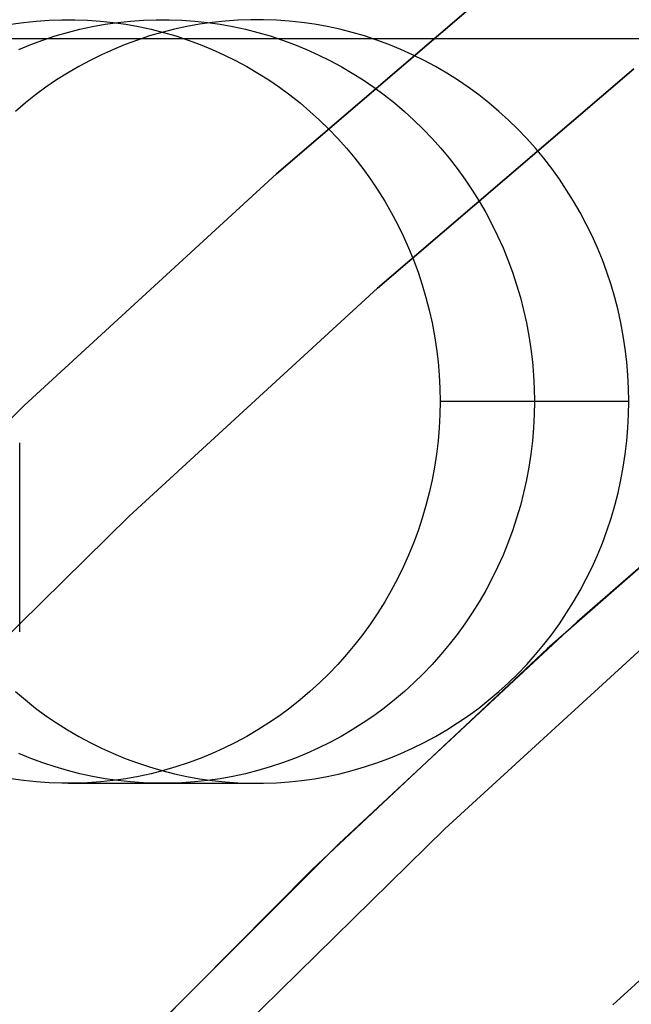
# Model space of a CAD drawing. Header units: millimetres. Extents: x 6038 to 7358, y -8545 to -7225.
# Tile 102 of 256: x 6653.53 to 6657.54, y -7841.45 to -7835. Entities that reach past the tile are written whole.
import ezdxf

# ---------------------------------------------------------------- set-up
doc = ezdxf.new("R2010")
doc.units = ezdxf.units.MM
doc.layers.add('color', color=7, linetype='Continuous')

msp = doc.modelspace()

# ---------------------------------------------------------------- linework, layer by layer
at = {"color": 7, "true_color": 0xffffff}
for p, q in [((6655.2134, -7836.0133, 259.6), (6656.9184, -7834.5546, 259.6)), ((6656.9184, -7834.5546, 231.7162), (6655.2134, -7836.0133, 231.7162)), ((6656.9184, -7834.5546, 245.6581), (6655.2134, -7836.0133, 245.6581)), ((6656.9184, -7834.5546, 231.7162), (6655.2134, -7836.0133, 231.7162)), ((6655.2134, -7836.0133, 259.6), (6656.9184, -7834.5546, 259.6)), ((6653.4728, -7835.034, 58.4852), (6653.5561, -7835.0221, 58.5044)), ((6653.4728, -7835.034, 58.4852), (6653.5561, -7835.0221, 58.5044)), ((6653.5561, -7835.0221, 58.5044), (6653.6397, -7835.0132, 58.5237)), ((6653.5561, -7835.0221, 58.5044), (6653.6397, -7835.0132, 58.5237)), ((6653.6397, -7835.0132, 58.5237), (6653.7236, -7835.0072, 58.5431)), ((6653.6397, -7835.0132, 58.5237), (6653.7236, -7835.0072, 58.5431)), ((6653.7236, -7835.0072, 58.5431), (6653.8076, -7835.0043, 58.5625)), ((6653.7236, -7835.0072, 58.5431), (6653.8076, -7835.0043, 58.5625)), ((6653.8076, -7835.0043, 58.5625), (6653.8917, -7835.0043, 58.5819)), ((6653.8076, -7835.0043, 58.5625), (6653.8917, -7835.0043, 58.5819)), ((6653.8917, -7835.0043, 58.5819), (6653.9758, -7835.0072, 58.6013)), ((6653.8917, -7835.0043, 58.5819), (6653.9758, -7835.0072, 58.6013)), ((6653.9758, -7835.0072, 58.6013), (6654.0597, -7835.0132, 58.6207)), ((6653.9758, -7835.0072, 58.6013), (6654.0597, -7835.0132, 58.6207)), ((6654.0085, -7835.0488, 55.7866), (6654.0914, -7835.034, 55.8057)), ((6654.0597, -7835.0132, 58.6207), (6654.1433, -7835.0221, 58.64)), ((6654.0597, -7835.0132, 58.6207), (6654.1433, -7835.0221, 58.64)), ((6654.0914, -7835.034, 55.8057), (6654.1747, -7835.0221, 55.8249)), ((6654.1433, -7835.0221, 58.64), (6654.2266, -7835.034, 58.6592)), ((6654.1433, -7835.0221, 58.64), (6654.2266, -7835.034, 58.6592)), ((6654.1747, -7835.0221, 55.8249), (6654.2583, -7835.0132, 55.8442)), ((6654.2266, -7835.034, 58.6592), (6654.3094, -7835.0488, 58.6784)), ((6654.2266, -7835.034, 58.6592), (6654.3094, -7835.0488, 58.6784)), ((6654.2583, -7835.0132, 55.8442), (6654.3422, -7835.0072, 55.8636)), ((6654.3422, -7835.0072, 55.8636), (6654.4262, -7835.0043, 55.883)), ((6654.4262, -7835.0043, 55.883), (6654.5103, -7835.0043, 55.9024)), ((6654.5103, -7835.0043, 55.9024), (6654.5944, -7835.0072, 55.9218)), ((6654.5944, -7835.0072, 55.9218), (6654.6783, -7835.0132, 55.9412)), ((6654.71, -7835.034, 53.1262), (6654.6272, -7835.0488, 53.107)), ((6654.71, -7835.034, 53.1262), (6654.6272, -7835.0488, 53.107)), ((6654.6783, -7835.0132, 55.9412), (6654.7619, -7835.0221, 55.9605)), ((6654.7933, -7835.0221, 53.1454), (6654.71, -7835.034, 53.1262)), ((6654.7933, -7835.0221, 53.1454), (6654.71, -7835.034, 53.1262)), ((6654.7619, -7835.0221, 55.9605), (6654.8452, -7835.034, 55.9797)), ((6654.8769, -7835.0132, 53.1647), (6654.7933, -7835.0221, 53.1454)), ((6654.8769, -7835.0132, 53.1647), (6654.7933, -7835.0221, 53.1454)), ((6654.8452, -7835.034, 55.9797), (6654.928, -7835.0488, 55.9988)), ((6654.9608, -7835.0072, 53.1841), (6654.8769, -7835.0132, 53.1647)), ((6654.9608, -7835.0072, 53.1841), (6654.8769, -7835.0132, 53.1647)), ((6655.0449, -7835.0043, 53.2035), (6654.9608, -7835.0072, 53.1841)), ((6655.0449, -7835.0043, 53.2035), (6654.9608, -7835.0072, 53.1841)), ((6655.129, -7835.0043, 53.2229), (6655.0449, -7835.0043, 53.2035)), ((6655.129, -7835.0043, 53.2229), (6655.0449, -7835.0043, 53.2035)), ((6655.213, -7835.0072, 53.2423), (6655.129, -7835.0043, 53.2229)), ((6655.213, -7835.0072, 53.2423), (6655.129, -7835.0043, 53.2229)), ((6655.2969, -7835.0132, 53.2617), (6655.213, -7835.0072, 53.2423)), ((6655.2969, -7835.0132, 53.2617), (6655.213, -7835.0072, 53.2423)), ((6655.3805, -7835.0221, 53.281), (6655.2969, -7835.0132, 53.2617)), ((6655.3805, -7835.0221, 53.281), (6655.2969, -7835.0132, 53.2617)), ((6655.4638, -7835.034, 53.3002), (6655.3805, -7835.0221, 53.281)), ((6655.4638, -7835.034, 53.3002), (6655.3805, -7835.0221, 53.281)), ((6655.5467, -7835.0488, 53.3193), (6655.4638, -7835.034, 53.3002)), ((6655.5467, -7835.0488, 53.3193), (6655.4638, -7835.034, 53.3002)), ((6653.7637, -7835.1108, 55.73), (6653.8446, -7835.0872, 55.7487)), ((6653.8446, -7835.0872, 55.7487), (6653.9262, -7835.0666, 55.7676)), ((6653.9262, -7835.0666, 55.7676), (6654.0085, -7835.0488, 55.7866)), ((6654.3094, -7835.0488, 58.6784), (6654.3917, -7835.0666, 58.6974)), ((6654.3094, -7835.0488, 58.6784), (6654.3917, -7835.0666, 58.6974)), ((6654.4632, -7835.0872, 53.0692), (6654.3823, -7835.1108, 53.0505)), ((6654.4632, -7835.0872, 53.0692), (6654.3823, -7835.1108, 53.0505)), ((6654.3917, -7835.0666, 58.6974), (6654.4734, -7835.0872, 58.7162)), ((6654.3917, -7835.0666, 58.6974), (6654.4734, -7835.0872, 58.7162)), ((6654.5449, -7835.0666, 53.088), (6654.4632, -7835.0872, 53.0692)), ((6654.5449, -7835.0666, 53.088), (6654.4632, -7835.0872, 53.0692)), ((6654.4734, -7835.0872, 58.7162), (6654.5543, -7835.1108, 58.7349)), ((6654.4734, -7835.0872, 58.7162), (6654.5543, -7835.1108, 58.7349)), ((6654.6272, -7835.0488, 53.107), (6654.5449, -7835.0666, 53.088)), ((6654.6272, -7835.0488, 53.107), (6654.5449, -7835.0666, 53.088)), ((6654.928, -7835.0488, 55.9988), (6655.0103, -7835.0666, 56.0178)), ((6655.0103, -7835.0666, 56.0178), (6655.092, -7835.0872, 56.0367)), ((6655.092, -7835.0872, 56.0367), (6655.1729, -7835.1108, 56.0554)), ((6655.629, -7835.0666, 53.3383), (6655.5467, -7835.0488, 53.3193)), ((6655.629, -7835.0666, 53.3383), (6655.5467, -7835.0488, 53.3193)), ((6655.7106, -7835.0872, 53.3572), (6655.629, -7835.0666, 53.3383)), ((6655.7106, -7835.0872, 53.3572), (6655.629, -7835.0666, 53.3383)), ((6655.7915, -7835.1108, 53.3758), (6655.7106, -7835.0872, 53.3572)), ((6655.7915, -7835.1108, 53.3758), (6655.7106, -7835.0872, 53.3572)), ((6668.3164, -7835.1293, 80.2747), (6038.3164, -7835.1293, 80.2747)), ((6668.3164, -7835.1293, 80.2747), (6038.3164, -7835.1293, 80.2747)), ((6653.5264, -7835.1983, 55.6752), (6653.6045, -7835.1664, 55.6933)), ((6653.6045, -7835.1664, 55.6933), (6653.6836, -7835.1371, 55.7115)), ((6653.6836, -7835.1371, 55.7115), (6653.7637, -7835.1108, 55.73)), ((6654.2231, -7835.1664, 53.0138), (6654.145, -7835.1983, 52.9957)), ((6654.2231, -7835.1664, 53.0138), (6654.145, -7835.1983, 52.9957)), ((6654.3022, -7835.1371, 53.032), (6654.2231, -7835.1664, 53.0138)), ((6654.3022, -7835.1371, 53.032), (6654.2231, -7835.1664, 53.0138)), ((6654.3823, -7835.1108, 53.0505), (6654.3022, -7835.1371, 53.032)), ((6654.3823, -7835.1108, 53.0505), (6654.3022, -7835.1371, 53.032)), ((6654.5543, -7835.1108, 58.7349), (6654.6343, -7835.1371, 58.7534)), ((6654.5543, -7835.1108, 58.7349), (6654.6343, -7835.1371, 58.7534)), ((6654.6343, -7835.1371, 58.7534), (6654.7135, -7835.1664, 58.7716)), ((6654.6343, -7835.1371, 58.7534), (6654.7135, -7835.1664, 58.7716)), ((6654.7135, -7835.1664, 58.7716), (6654.7916, -7835.1983, 58.7897)), ((6654.7135, -7835.1664, 58.7716), (6654.7916, -7835.1983, 58.7897)), ((6655.1729, -7835.1108, 56.0554), (6655.253, -7835.1371, 56.0738)), ((6655.253, -7835.1371, 56.0738), (6655.3321, -7835.1664, 56.0921)), ((6655.3321, -7835.1664, 56.0921), (6655.4102, -7835.1983, 56.1101)), ((6655.8716, -7835.1371, 53.3943), (6655.7915, -7835.1108, 53.3758)), ((6655.8716, -7835.1371, 53.3943), (6655.7915, -7835.1108, 53.3758)), ((6655.9507, -7835.1664, 53.4126), (6655.8716, -7835.1371, 53.3943)), ((6655.9507, -7835.1664, 53.4126), (6655.8716, -7835.1371, 53.3943)), ((6656.0288, -7835.1983, 53.4306), (6655.9507, -7835.1664, 53.4126)), ((6656.0288, -7835.1983, 53.4306), (6655.9507, -7835.1664, 53.4126)), ((6654.068, -7835.2331, 52.978), (6653.9923, -7835.2705, 52.9605)), ((6654.068, -7835.2331, 52.978), (6653.9923, -7835.2705, 52.9605)), ((6654.145, -7835.1983, 52.9957), (6654.068, -7835.2331, 52.978)), ((6654.145, -7835.1983, 52.9957), (6654.068, -7835.2331, 52.978)), ((6654.7916, -7835.1983, 58.7897), (6654.8685, -7835.2331, 58.8074)), ((6654.7916, -7835.1983, 58.7897), (6654.8685, -7835.2331, 58.8074)), ((6654.8685, -7835.2331, 58.8074), (6654.9443, -7835.2705, 58.8249)), ((6654.8685, -7835.2331, 58.8074), (6654.9443, -7835.2705, 58.8249)), ((6655.4102, -7835.1983, 56.1101), (6655.4872, -7835.2331, 56.1279)), ((6655.4872, -7835.2331, 56.1279), (6655.5629, -7835.2705, 56.1454)), ((6656.1058, -7835.2331, 53.4484), (6656.0288, -7835.1983, 53.4306)), ((6656.1058, -7835.2331, 53.4484), (6656.0288, -7835.1983, 53.4306)), ((6656.1815, -7835.2705, 53.4659), (6656.1058, -7835.2331, 53.4484)), ((6656.1815, -7835.2705, 53.4659), (6656.1058, -7835.2331, 53.4484)), ((6653.9923, -7835.2705, 52.9605), (6653.9178, -7835.3106, 52.9433)), ((6653.9923, -7835.2705, 52.9605), (6653.9178, -7835.3106, 52.9433)), ((6654.9443, -7835.2705, 58.8249), (6655.0188, -7835.3106, 58.8421)), ((6654.9443, -7835.2705, 58.8249), (6655.0188, -7835.3106, 58.8421)), ((6655.5629, -7835.2705, 56.1454), (6655.6374, -7835.3106, 56.1626)), ((6656.256, -7835.3106, 53.4831), (6656.1815, -7835.2705, 53.4659)), ((6656.256, -7835.3106, 53.4831), (6656.1815, -7835.2705, 53.4659)), ((6653.8448, -7835.3534, 52.9264), (6653.7732, -7835.3986, 52.9099)), ((6653.8448, -7835.3534, 52.9264), (6653.7732, -7835.3986, 52.9099)), ((6653.9178, -7835.3106, 52.9433), (6653.8448, -7835.3534, 52.9264)), ((6653.9178, -7835.3106, 52.9433), (6653.8448, -7835.3534, 52.9264)), ((6655.0188, -7835.3106, 58.8421), (6655.0918, -7835.3534, 58.859)), ((6655.0188, -7835.3106, 58.8421), (6655.0918, -7835.3534, 58.859)), ((6655.0918, -7835.3534, 58.859), (6655.1634, -7835.3986, 58.8755)), ((6655.0918, -7835.3534, 58.859), (6655.1634, -7835.3986, 58.8755)), ((6655.6374, -7835.3106, 56.1626), (6655.7105, -7835.3534, 56.1795)), ((6655.7105, -7835.3534, 56.1795), (6655.782, -7835.3986, 56.196)), ((6657.5553, -7835.3255, 231.7162), (6655.8765, -7836.7618, 231.7162)), ((6655.8765, -7836.7618, 259.6), (6657.5553, -7835.3255, 259.6)), ((6657.5553, -7835.3255, 231.7162), (6655.8765, -7836.7618, 231.7162)), ((6657.5553, -7835.3255, 245.6581), (6655.8765, -7836.7618, 245.6581)), ((6655.8765, -7836.7618, 259.6), (6657.5553, -7835.3255, 259.6)), ((6656.3291, -7835.3534, 53.4999), (6656.256, -7835.3106, 53.4831)), ((6656.3291, -7835.3534, 53.4999), (6656.256, -7835.3106, 53.4831)), ((6656.4007, -7835.3986, 53.5165), (6656.3291, -7835.3534, 53.4999)), ((6656.4007, -7835.3986, 53.5165), (6656.3291, -7835.3534, 53.4999)), ((6653.7732, -7835.3986, 52.9099), (6653.7031, -7835.4464, 52.8937)), ((6653.7732, -7835.3986, 52.9099), (6653.7031, -7835.4464, 52.8937)), ((6655.1634, -7835.3986, 58.8755), (6655.2334, -7835.4464, 58.8917)), ((6655.1634, -7835.3986, 58.8755), (6655.2334, -7835.4464, 58.8917)), ((6655.782, -7835.3986, 56.196), (6655.8521, -7835.4464, 56.2122)), ((6656.4707, -7835.4464, 53.5326), (6656.4007, -7835.3986, 53.5165)), ((6656.4707, -7835.4464, 53.5326), (6656.4007, -7835.3986, 53.5165)), ((6653.7031, -7835.4464, 52.8937), (6653.6348, -7835.4967, 52.8779)), ((6653.7031, -7835.4464, 52.8937), (6653.6348, -7835.4967, 52.8779)), ((6655.2334, -7835.4464, 58.8917), (6655.3018, -7835.4967, 58.9075)), ((6655.2334, -7835.4464, 58.8917), (6655.3018, -7835.4967, 58.9075)), ((6655.8521, -7835.4464, 56.2122), (6655.9204, -7835.4967, 56.2279)), ((6656.539, -7835.4967, 53.5484), (6656.4707, -7835.4464, 53.5326)), ((6656.539, -7835.4967, 53.5484), (6656.4707, -7835.4464, 53.5326)), ((6653.5681, -7835.5493, 52.8625), (6653.5033, -7835.6043, 52.8476)), ((6653.5681, -7835.5493, 52.8625), (6653.5033, -7835.6043, 52.8476)), ((6653.6348, -7835.4967, 52.8779), (6653.5681, -7835.5493, 52.8625)), ((6653.6348, -7835.4967, 52.8779), (6653.5681, -7835.5493, 52.8625)), ((6655.3018, -7835.4967, 58.9075), (6655.3685, -7835.5493, 58.9228)), ((6655.3018, -7835.4967, 58.9075), (6655.3685, -7835.5493, 58.9228)), ((6655.3685, -7835.5493, 58.9228), (6655.4333, -7835.6043, 58.9378)), ((6655.3685, -7835.5493, 58.9228), (6655.4333, -7835.6043, 58.9378)), ((6655.9204, -7835.4967, 56.2279), (6655.9871, -7835.5493, 56.2433)), ((6655.9871, -7835.5493, 56.2433), (6656.0519, -7835.6043, 56.2583)), ((6656.6057, -7835.5493, 53.5638), (6656.539, -7835.4967, 53.5484)), ((6656.6057, -7835.5493, 53.5638), (6656.539, -7835.4967, 53.5484)), ((6656.6705, -7835.6043, 53.5788), (6656.6057, -7835.5493, 53.5638)), ((6656.6705, -7835.6043, 53.5788), (6656.6057, -7835.5493, 53.5638)), ((6655.4333, -7835.6043, 58.9378), (6655.4962, -7835.6615, 58.9523)), ((6655.4333, -7835.6043, 58.9378), (6655.4962, -7835.6615, 58.9523)), ((6656.0519, -7835.6043, 56.2583), (6656.1148, -7835.6615, 56.2728)), ((6656.7335, -7835.6615, 53.5933), (6656.6705, -7835.6043, 53.5788)), ((6656.7335, -7835.6615, 53.5933), (6656.6705, -7835.6043, 53.5788)), ((6655.4962, -7835.6615, 58.9523), (6655.5572, -7835.7209, 58.9664)), ((6655.4962, -7835.6615, 58.9523), (6655.5572, -7835.7209, 58.9664)), ((6656.1148, -7835.6615, 56.2728), (6656.1758, -7835.7209, 56.2869)), ((6656.7944, -7835.7209, 53.6074), (6656.7335, -7835.6615, 53.5933)), ((6656.7944, -7835.7209, 53.6074), (6656.7335, -7835.6615, 53.5933)), ((6655.5572, -7835.7209, 58.9664), (6655.6162, -7835.7825, 58.98)), ((6655.5572, -7835.7209, 58.9664), (6655.6162, -7835.7825, 58.98)), ((6656.1758, -7835.7209, 56.2869), (6656.2348, -7835.7825, 56.3005)), ((6656.8534, -7835.7825, 53.621), (6656.7944, -7835.7209, 53.6074)), ((6656.8534, -7835.7825, 53.621), (6656.7944, -7835.7209, 53.6074)), ((6655.6162, -7835.7825, 58.98), (6655.673, -7835.8461, 58.9932)), ((6655.6162, -7835.7825, 58.98), (6655.673, -7835.8461, 58.9932)), ((6656.2348, -7835.7825, 56.3005), (6656.2916, -7835.8461, 56.3136)), ((6656.9102, -7835.8461, 53.6341), (6656.8534, -7835.7825, 53.621)), ((6656.9102, -7835.8461, 53.6341), (6656.8534, -7835.7825, 53.621)), ((6655.673, -7835.8461, 58.9932), (6655.7277, -7835.9117, 59.0058)), ((6655.673, -7835.8461, 58.9932), (6655.7277, -7835.9117, 59.0058)), ((6656.2916, -7835.8461, 56.3136), (6656.3463, -7835.9117, 56.3263)), ((6656.9649, -7835.9117, 53.6467), (6656.9102, -7835.8461, 53.6341)), ((6656.9649, -7835.9117, 53.6467), (6656.9102, -7835.8461, 53.6341)), ((6655.7277, -7835.9117, 59.0058), (6655.7801, -7835.9791, 59.0179)), ((6655.7277, -7835.9117, 59.0058), (6655.7801, -7835.9791, 59.0179)), ((6656.3463, -7835.9117, 56.3263), (6656.3987, -7835.9791, 56.3384)), ((6657.0173, -7835.9791, 53.6588), (6656.9649, -7835.9117, 53.6467)), ((6657.0173, -7835.9791, 53.6588), (6656.9649, -7835.9117, 53.6467)), ((6655.7801, -7835.9791, 59.0179), (6655.8302, -7836.0484, 59.0295)), ((6655.7801, -7835.9791, 59.0179), (6655.8302, -7836.0484, 59.0295)), ((6656.3987, -7835.9791, 56.3384), (6656.4488, -7836.0484, 56.3499)), ((6657.0675, -7836.0484, 53.6704), (6657.0173, -7835.9791, 53.6588)), ((6657.0675, -7836.0484, 53.6704), (6657.0173, -7835.9791, 53.6588)), ((6653.5597, -7837.5301, 259.6), (6655.2134, -7836.0133, 259.6)), ((6655.2134, -7836.0133, 231.7162), (6653.5597, -7837.5301, 231.7162)), ((6655.2134, -7836.0133, 245.6581), (6653.5597, -7837.5301, 245.6581)), ((6655.2134, -7836.0133, 231.7162), (6653.5597, -7837.5301, 231.7162)), ((6653.5597, -7837.5301, 259.6), (6655.2134, -7836.0133, 259.6)), ((6655.8302, -7836.0484, 59.0295), (6655.878, -7836.1195, 59.0405)), ((6655.8302, -7836.0484, 59.0295), (6655.878, -7836.1195, 59.0405)), ((6656.4488, -7836.0484, 56.3499), (6656.4966, -7836.1195, 56.361)), ((6657.1152, -7836.1195, 53.6814), (6657.0675, -7836.0484, 53.6704)), ((6657.1152, -7836.1195, 53.6814), (6657.0675, -7836.0484, 53.6704)), ((6655.878, -7836.1195, 59.0405), (6655.9233, -7836.1921, 59.051)), ((6655.878, -7836.1195, 59.0405), (6655.9233, -7836.1921, 59.051)), ((6656.4966, -7836.1195, 56.361), (6656.542, -7836.1921, 56.3714)), ((6657.1606, -7836.1921, 53.6919), (6657.1152, -7836.1195, 53.6814)), ((6657.1606, -7836.1921, 53.6919), (6657.1152, -7836.1195, 53.6814)), ((6655.9233, -7836.1921, 59.051), (6655.9662, -7836.2664, 59.0609)), ((6655.9233, -7836.1921, 59.051), (6655.9662, -7836.2664, 59.0609)), ((6656.542, -7836.1921, 56.3714), (6656.5848, -7836.2664, 56.3813)), ((6657.2035, -7836.2664, 53.7018), (6657.1606, -7836.1921, 53.6919)), ((6657.2035, -7836.2664, 53.7018), (6657.1606, -7836.1921, 53.6919)), ((6655.9662, -7836.2664, 59.0609), (6656.0066, -7836.3421, 59.0702)), ((6655.9662, -7836.2664, 59.0609), (6656.0066, -7836.3421, 59.0702)), ((6656.5848, -7836.2664, 56.3813), (6656.6252, -7836.3421, 56.3907)), ((6657.2438, -7836.3421, 53.7111), (6657.2035, -7836.2664, 53.7018)), ((6657.2438, -7836.3421, 53.7111), (6657.2035, -7836.2664, 53.7018)), ((6656.0066, -7836.3421, 59.0702), (6656.0444, -7836.4192, 59.0789)), ((6656.0066, -7836.3421, 59.0702), (6656.0444, -7836.4192, 59.0789)), ((6656.6252, -7836.3421, 56.3907), (6656.663, -7836.4192, 56.3994)), ((6657.2816, -7836.4192, 53.7199), (6657.2438, -7836.3421, 53.7111)), ((6657.2816, -7836.4192, 53.7199), (6657.2438, -7836.3421, 53.7111)), ((6656.0444, -7836.4192, 59.0789), (6656.0795, -7836.4976, 59.087)), ((6656.0444, -7836.4192, 59.0789), (6656.0795, -7836.4976, 59.087)), ((6656.663, -7836.4192, 56.3994), (6656.6982, -7836.4976, 56.4075)), ((6657.3168, -7836.4976, 53.728), (6657.2816, -7836.4192, 53.7199)), ((6657.3168, -7836.4976, 53.728), (6657.2816, -7836.4192, 53.7199)), ((6656.0795, -7836.4976, 59.087), (6656.1121, -7836.5772, 59.0945)), ((6656.0795, -7836.4976, 59.087), (6656.1121, -7836.5772, 59.0945)), ((6656.6982, -7836.4976, 56.4075), (6656.7307, -7836.5772, 56.415)), ((6657.3493, -7836.5772, 53.7355), (6657.3168, -7836.4976, 53.728)), ((6657.3493, -7836.5772, 53.7355), (6657.3168, -7836.4976, 53.728)), ((6656.1121, -7836.5772, 59.0945), (6656.1419, -7836.6579, 59.1014)), ((6656.1121, -7836.5772, 59.0945), (6656.1419, -7836.6579, 59.1014)), ((6656.7307, -7836.5772, 56.415), (6656.7605, -7836.6579, 56.4219)), ((6657.3791, -7836.6579, 53.7424), (6657.3493, -7836.5772, 53.7355)), ((6657.3791, -7836.6579, 53.7424), (6657.3493, -7836.5772, 53.7355)), ((6656.1419, -7836.6579, 59.1014), (6656.169, -7836.7396, 59.1077)), ((6656.1419, -7836.6579, 59.1014), (6656.169, -7836.7396, 59.1077)), ((6656.7605, -7836.6579, 56.4219), (6656.7876, -7836.7396, 56.4281)), ((6657.4062, -7836.7396, 53.7486), (6657.3791, -7836.6579, 53.7424)), ((6657.4062, -7836.7396, 53.7486), (6657.3791, -7836.6579, 53.7424)), ((6655.8765, -7836.7618, 231.7162), (6654.2483, -7838.2552, 231.7162)), ((6654.2483, -7838.2552, 259.6), (6655.8765, -7836.7618, 259.6)), ((6655.8765, -7836.7618, 231.7162), (6654.2483, -7838.2552, 231.7162)), ((6655.8765, -7836.7618, 245.6581), (6654.2483, -7838.2552, 245.6581)), ((6654.2483, -7838.2552, 259.6), (6655.8765, -7836.7618, 259.6)), ((6656.169, -7836.7396, 59.1077), (6656.1933, -7836.8222, 59.1133)), ((6656.169, -7836.7396, 59.1077), (6656.1933, -7836.8222, 59.1133)), ((6656.7876, -7836.7396, 56.4281), (6656.8119, -7836.8222, 56.4338)), ((6657.4305, -7836.8222, 53.7542), (6657.4062, -7836.7396, 53.7486)), ((6657.4305, -7836.8222, 53.7542), (6657.4062, -7836.7396, 53.7486)), ((6656.1933, -7836.8222, 59.1133), (6656.2148, -7836.9056, 59.1182)), ((6656.1933, -7836.8222, 59.1133), (6656.2148, -7836.9056, 59.1182)), ((6656.8119, -7836.8222, 56.4338), (6656.8334, -7836.9056, 56.4387)), ((6657.4521, -7836.9056, 53.7592), (6657.4305, -7836.8222, 53.7542)), ((6657.4521, -7836.9056, 53.7592), (6657.4305, -7836.8222, 53.7542)), ((6656.2148, -7836.9056, 59.1182), (6656.2335, -7836.9897, 59.1226)), ((6656.2148, -7836.9056, 59.1182), (6656.2335, -7836.9897, 59.1226)), ((6656.8334, -7836.9056, 56.4387), (6656.8521, -7836.9897, 56.443)), ((6657.4708, -7836.9897, 53.7635), (6657.4521, -7836.9056, 53.7592)), ((6657.4708, -7836.9897, 53.7635), (6657.4521, -7836.9056, 53.7592)), ((6656.2335, -7836.9897, 59.1226), (6656.2494, -7837.0745, 59.1262)), ((6656.2335, -7836.9897, 59.1226), (6656.2494, -7837.0745, 59.1262)), ((6656.8521, -7836.9897, 56.443), (6656.868, -7837.0745, 56.4467)), ((6657.4866, -7837.0745, 53.7672), (6657.4708, -7836.9897, 53.7635)), ((6657.4866, -7837.0745, 53.7672), (6657.4708, -7836.9897, 53.7635)), ((6656.2494, -7837.0745, 59.1262), (6656.2624, -7837.1598, 59.1292)), ((6656.2494, -7837.0745, 59.1262), (6656.2624, -7837.1598, 59.1292)), ((6656.868, -7837.0745, 56.4467), (6656.881, -7837.1598, 56.4497)), ((6657.4996, -7837.1598, 53.7702), (6657.4866, -7837.0745, 53.7672)), ((6657.4996, -7837.1598, 53.7702), (6657.4866, -7837.0745, 53.7672)), ((6656.2624, -7837.1598, 59.1292), (6656.2726, -7837.2454, 59.1316)), ((6656.2624, -7837.1598, 59.1292), (6656.2726, -7837.2454, 59.1316)), ((6656.881, -7837.1598, 56.4497), (6656.8912, -7837.2454, 56.4521)), ((6657.5098, -7837.2454, 53.7725), (6657.4996, -7837.1598, 53.7702)), ((6657.5098, -7837.2454, 53.7725), (6657.4996, -7837.1598, 53.7702)), ((6656.2726, -7837.2454, 59.1316), (6656.2798, -7837.3314, 59.1332)), ((6656.2726, -7837.2454, 59.1316), (6656.2798, -7837.3314, 59.1332)), ((6656.8912, -7837.2454, 56.4521), (6656.8984, -7837.3314, 56.4537)), ((6657.517, -7837.3314, 53.7742), (6657.5098, -7837.2454, 53.7725)), ((6657.517, -7837.3314, 53.7742), (6657.5098, -7837.2454, 53.7725)), ((6656.2798, -7837.3314, 59.1332), (6656.2842, -7837.4176, 59.1343)), ((6656.2798, -7837.3314, 59.1332), (6656.2842, -7837.4176, 59.1343)), ((6656.8984, -7837.3314, 56.4537), (6656.9028, -7837.4176, 56.4547)), ((6657.5214, -7837.4176, 53.7752), (6657.517, -7837.3314, 53.7742)), ((6657.5214, -7837.4176, 53.7752), (6657.517, -7837.3314, 53.7742)), ((6656.2842, -7837.4176, 59.1343), (6656.2856, -7837.5039, 59.1346)), ((6656.2842, -7837.4176, 59.1343), (6656.2856, -7837.5039, 59.1346)), ((6656.9028, -7837.4176, 56.4547), (6656.9042, -7837.5039, 56.4551)), ((6657.5228, -7837.5039, 53.7756), (6657.5214, -7837.4176, 53.7752)), ((6657.5228, -7837.5039, 53.7756), (6657.5214, -7837.4176, 53.7752)), ((6651.9594, -7839.103, 259.6), (6653.5597, -7837.5301, 259.6)), ((6653.5597, -7837.5301, 231.7162), (6651.9594, -7839.103, 231.7162)), ((6653.5597, -7837.5301, 245.6581), (6651.9594, -7839.103, 245.6581)), ((6653.5597, -7837.5301, 231.7162), (6651.9594, -7839.103, 231.7162)), ((6651.9594, -7839.103, 259.6), (6653.5597, -7837.5301, 259.6)), ((6656.2856, -7837.5039, 59.1346), (6656.2842, -7837.5902, 59.1343)), ((6656.2856, -7837.5039, 59.1346), (6656.2842, -7837.5902, 59.1343)), ((6657.5228, -7837.5039, 53.7756), (6656.2856, -7837.5039, 59.1346)), ((6657.5228, -7837.5039, 53.7756), (6656.2856, -7837.5039, 59.1346)), ((6656.9042, -7837.5039, 56.4551), (6656.9028, -7837.5902, 56.4547)), ((6657.5214, -7837.5902, 53.7752), (6657.5228, -7837.5039, 53.7756)), ((6657.5214, -7837.5902, 53.7752), (6657.5228, -7837.5039, 53.7756)), ((6656.2842, -7837.5902, 59.1343), (6656.2798, -7837.6764, 59.1332)), ((6656.2842, -7837.5902, 59.1343), (6656.2798, -7837.6764, 59.1332)), ((6656.9028, -7837.5902, 56.4547), (6656.8984, -7837.6764, 56.4537)), ((6657.517, -7837.6764, 53.7742), (6657.5214, -7837.5902, 53.7752)), ((6657.517, -7837.6764, 53.7742), (6657.5214, -7837.5902, 53.7752)), ((6656.2798, -7837.6764, 59.1332), (6656.2726, -7837.7624, 59.1316)), ((6656.2798, -7837.6764, 59.1332), (6656.2726, -7837.7624, 59.1316)), ((6656.8984, -7837.6764, 56.4537), (6656.8912, -7837.7624, 56.4521)), ((6657.5098, -7837.7624, 53.7725), (6657.517, -7837.6764, 53.7742)), ((6657.5098, -7837.7624, 53.7725), (6657.517, -7837.6764, 53.7742)), ((6653.5312, -7839.0124, 79.3782), (6653.5312, -7837.7751, 74.0192)), ((6656.2726, -7837.7624, 59.1316), (6656.2624, -7837.848, 59.1292)), ((6656.2726, -7837.7624, 59.1316), (6656.2624, -7837.848, 59.1292)), ((6656.8912, -7837.7624, 56.4521), (6656.881, -7837.848, 56.4497)), ((6657.4996, -7837.848, 53.7702), (6657.5098, -7837.7624, 53.7725)), ((6657.4996, -7837.848, 53.7702), (6657.5098, -7837.7624, 53.7725)), ((6656.2624, -7837.848, 59.1292), (6656.2494, -7837.9333, 59.1262)), ((6656.2624, -7837.848, 59.1292), (6656.2494, -7837.9333, 59.1262)), ((6656.881, -7837.848, 56.4497), (6656.868, -7837.9333, 56.4467)), ((6657.4866, -7837.9333, 53.7672), (6657.4996, -7837.848, 53.7702)), ((6657.4866, -7837.9333, 53.7672), (6657.4996, -7837.848, 53.7702)), ((6656.2494, -7837.9333, 59.1262), (6656.2335, -7838.018, 59.1226)), ((6656.2494, -7837.9333, 59.1262), (6656.2335, -7838.018, 59.1226)), ((6656.868, -7837.9333, 56.4467), (6656.8521, -7838.018, 56.443)), ((6657.4708, -7838.018, 53.7635), (6657.4866, -7837.9333, 53.7672)), ((6657.4708, -7838.018, 53.7635), (6657.4866, -7837.9333, 53.7672)), ((6656.2335, -7838.018, 59.1226), (6656.2148, -7838.1022, 59.1182)), ((6656.2335, -7838.018, 59.1226), (6656.2148, -7838.1022, 59.1182)), ((6656.8521, -7838.018, 56.443), (6656.8334, -7838.1022, 56.4387)), ((6657.4521, -7838.1022, 53.7592), (6657.4708, -7838.018, 53.7635)), ((6657.4521, -7838.1022, 53.7592), (6657.4708, -7838.018, 53.7635)), ((6656.2148, -7838.1022, 59.1182), (6656.1933, -7838.1856, 59.1133)), ((6656.2148, -7838.1022, 59.1182), (6656.1933, -7838.1856, 59.1133)), ((6656.8334, -7838.1022, 56.4387), (6656.8119, -7838.1856, 56.4338)), ((6657.4305, -7838.1856, 53.7542), (6657.4521, -7838.1022, 53.7592)), ((6657.4305, -7838.1856, 53.7542), (6657.4521, -7838.1022, 53.7592)), ((6656.1933, -7838.1856, 59.1133), (6656.169, -7838.2682, 59.1077)), ((6656.1933, -7838.1856, 59.1133), (6656.169, -7838.2682, 59.1077)), ((6656.8119, -7838.1856, 56.4338), (6656.7876, -7838.2682, 56.4281)), ((6657.4062, -7838.2682, 53.7486), (6657.4305, -7838.1856, 53.7542)), ((6657.4062, -7838.2682, 53.7486), (6657.4305, -7838.1856, 53.7542)), ((6654.2483, -7838.2552, 231.7162), (6652.6726, -7839.8039, 231.7162)), ((6652.6726, -7839.8039, 259.6), (6654.2483, -7838.2552, 259.6)), ((6654.2483, -7838.2552, 231.7162), (6652.6726, -7839.8039, 231.7162)), ((6654.2483, -7838.2552, 245.6581), (6652.6726, -7839.8039, 245.6581)), ((6652.6726, -7839.8039, 259.6), (6654.2483, -7838.2552, 259.6)), ((6656.169, -7838.2682, 59.1077), (6656.1419, -7838.3499, 59.1014)), ((6656.169, -7838.2682, 59.1077), (6656.1419, -7838.3499, 59.1014)), ((6656.7876, -7838.2682, 56.4281), (6656.7605, -7838.3499, 56.4219)), ((6657.3791, -7838.3499, 53.7424), (6657.4062, -7838.2682, 53.7486)), ((6657.3791, -7838.3499, 53.7424), (6657.4062, -7838.2682, 53.7486)), ((6656.1419, -7838.3499, 59.1014), (6656.1121, -7838.4306, 59.0945)), ((6656.1419, -7838.3499, 59.1014), (6656.1121, -7838.4306, 59.0945)), ((6656.7605, -7838.3499, 56.4219), (6656.7307, -7838.4306, 56.415)), ((6657.3493, -7838.4306, 53.7355), (6657.3791, -7838.3499, 53.7424)), ((6657.3493, -7838.4306, 53.7355), (6657.3791, -7838.3499, 53.7424)), ((6656.1121, -7838.4306, 59.0945), (6656.0795, -7838.5102, 59.087)), ((6656.1121, -7838.4306, 59.0945), (6656.0795, -7838.5102, 59.087)), ((6656.7307, -7838.4306, 56.415), (6656.6982, -7838.5102, 56.4075)), ((6657.3168, -7838.5102, 53.728), (6657.3493, -7838.4306, 53.7355)), ((6657.3168, -7838.5102, 53.728), (6657.3493, -7838.4306, 53.7355)), ((6656.0795, -7838.5102, 59.087), (6656.0444, -7838.5886, 59.0789)), ((6656.0795, -7838.5102, 59.087), (6656.0444, -7838.5886, 59.0789)), ((6656.6982, -7838.5102, 56.4075), (6656.663, -7838.5886, 56.3994)), ((6657.2816, -7838.5886, 53.7199), (6657.3168, -7838.5102, 53.728)), ((6657.2816, -7838.5886, 53.7199), (6657.3168, -7838.5102, 53.728)), ((6656.0444, -7838.5886, 59.0789), (6656.0066, -7838.6657, 59.0702)), ((6656.0444, -7838.5886, 59.0789), (6656.0066, -7838.6657, 59.0702)), ((6656.663, -7838.5886, 56.3994), (6656.6252, -7838.6657, 56.3907)), ((6657.2438, -7838.6657, 53.7111), (6657.2816, -7838.5886, 53.7199)), ((6657.2438, -7838.6657, 53.7111), (6657.2816, -7838.5886, 53.7199)), ((6656.0066, -7838.6657, 59.0702), (6655.9662, -7838.7414, 59.0609)), ((6656.0066, -7838.6657, 59.0702), (6655.9662, -7838.7414, 59.0609)), ((6656.6252, -7838.6657, 56.3907), (6656.5848, -7838.7414, 56.3813)), ((6657.2035, -7838.7414, 53.7018), (6657.2438, -7838.6657, 53.7111)), ((6657.2035, -7838.7414, 53.7018), (6657.2438, -7838.6657, 53.7111)), ((6655.9662, -7838.7414, 59.0609), (6655.9233, -7838.8157, 59.051)), ((6655.9662, -7838.7414, 59.0609), (6655.9233, -7838.8157, 59.051)), ((6656.5848, -7838.7414, 56.3813), (6656.542, -7838.8157, 56.3714)), ((6657.1606, -7838.8157, 53.6919), (6657.2035, -7838.7414, 53.7018)), ((6657.1606, -7838.8157, 53.6919), (6657.2035, -7838.7414, 53.7018)), ((6655.9233, -7838.8157, 59.051), (6655.878, -7838.8883, 59.0405)), ((6655.9233, -7838.8157, 59.051), (6655.878, -7838.8883, 59.0405)), ((6656.542, -7838.8157, 56.3714), (6656.4966, -7838.8883, 56.361)), ((6657.1152, -7838.8883, 53.6814), (6657.1606, -7838.8157, 53.6919)), ((6657.1152, -7838.8883, 53.6814), (6657.1606, -7838.8157, 53.6919)), ((6655.878, -7838.8883, 59.0405), (6655.8302, -7838.9594, 59.0295)), ((6655.878, -7838.8883, 59.0405), (6655.8302, -7838.9594, 59.0295)), ((6656.4966, -7838.8883, 56.361), (6656.4488, -7838.9594, 56.3499)), ((6657.0675, -7838.9594, 53.6704), (6657.1152, -7838.8883, 53.6814)), ((6657.0675, -7838.9594, 53.6704), (6657.1152, -7838.8883, 53.6814)), ((6655.8302, -7838.9594, 59.0295), (6655.7801, -7839.0286, 59.0179)), ((6655.8302, -7838.9594, 59.0295), (6655.7801, -7839.0286, 59.0179)), ((6656.4488, -7838.9594, 56.3499), (6656.3987, -7839.0286, 56.3384)), ((6657.0173, -7839.0286, 53.6588), (6657.0675, -7838.9594, 53.6704)), ((6657.0173, -7839.0286, 53.6588), (6657.0675, -7838.9594, 53.6704)), ((6655.7801, -7839.0286, 59.0179), (6655.7277, -7839.0961, 59.0058)), ((6655.7801, -7839.0286, 59.0179), (6655.7277, -7839.0961, 59.0058)), ((6656.3987, -7839.0286, 56.3384), (6656.3463, -7839.0961, 56.3263)), ((6656.9649, -7839.0961, 53.6467), (6657.0173, -7839.0286, 53.6588)), ((6656.9649, -7839.0961, 53.6467), (6657.0173, -7839.0286, 53.6588)), ((6655.7277, -7839.0961, 59.0058), (6655.673, -7839.1617, 58.9932)), ((6655.7277, -7839.0961, 59.0058), (6655.673, -7839.1617, 58.9932)), ((6656.3463, -7839.0961, 56.3263), (6656.2916, -7839.1617, 56.3136)), ((6656.9102, -7839.1617, 53.6341), (6656.9649, -7839.0961, 53.6467)), ((6656.9102, -7839.1617, 53.6341), (6656.9649, -7839.0961, 53.6467)), ((6655.673, -7839.1617, 58.9932), (6655.6162, -7839.2253, 58.98)), ((6655.673, -7839.1617, 58.9932), (6655.6162, -7839.2253, 58.98)), ((6656.2916, -7839.1617, 56.3136), (6656.2348, -7839.2253, 56.3005)), ((6656.8534, -7839.2253, 53.621), (6656.9102, -7839.1617, 53.6341)), ((6656.8534, -7839.2253, 53.621), (6656.9102, -7839.1617, 53.6341)), ((6655.6162, -7839.2253, 58.98), (6655.5572, -7839.2869, 58.9664)), ((6655.6162, -7839.2253, 58.98), (6655.5572, -7839.2869, 58.9664)), ((6656.2348, -7839.2253, 56.3005), (6656.1758, -7839.2869, 56.2869)), ((6656.7944, -7839.2869, 53.6074), (6656.8534, -7839.2253, 53.621)), ((6656.7944, -7839.2869, 53.6074), (6656.8534, -7839.2253, 53.621)), ((6655.5572, -7839.2869, 58.9664), (6655.4962, -7839.3463, 58.9523)), ((6655.5572, -7839.2869, 58.9664), (6655.4962, -7839.3463, 58.9523)), ((6656.1758, -7839.2869, 56.2869), (6656.1148, -7839.3463, 56.2728)), ((6656.7335, -7839.3463, 53.5933), (6656.7944, -7839.2869, 53.6074)), ((6656.7335, -7839.3463, 53.5933), (6656.7944, -7839.2869, 53.6074)), ((6655.4962, -7839.3463, 58.9523), (6655.4333, -7839.4035, 58.9378)), ((6655.4962, -7839.3463, 58.9523), (6655.4333, -7839.4035, 58.9378)), ((6656.1148, -7839.3463, 56.2728), (6656.0519, -7839.4035, 56.2583)), ((6656.6705, -7839.4035, 53.5788), (6656.7335, -7839.3463, 53.5933)), ((6656.6705, -7839.4035, 53.5788), (6656.7335, -7839.3463, 53.5933)), ((6653.5033, -7839.4035, 52.8476), (6653.5681, -7839.4585, 52.8625)), ((6653.5033, -7839.4035, 52.8476), (6653.5681, -7839.4585, 52.8625)), ((6655.4333, -7839.4035, 58.9378), (6655.3685, -7839.4585, 58.9228)), ((6655.4333, -7839.4035, 58.9378), (6655.3685, -7839.4585, 58.9228)), ((6656.0519, -7839.4035, 56.2583), (6655.9871, -7839.4585, 56.2433)), ((6656.6057, -7839.4585, 53.5638), (6656.6705, -7839.4035, 53.5788)), ((6656.6057, -7839.4585, 53.5638), (6656.6705, -7839.4035, 53.5788)), ((6653.5681, -7839.4585, 52.8625), (6653.6348, -7839.5111, 52.8779)), ((6653.5681, -7839.4585, 52.8625), (6653.6348, -7839.5111, 52.8779)), ((6655.3685, -7839.4585, 58.9228), (6655.3018, -7839.5111, 58.9075)), ((6655.3685, -7839.4585, 58.9228), (6655.3018, -7839.5111, 58.9075)), ((6655.9871, -7839.4585, 56.2433), (6655.9204, -7839.5111, 56.2279)), ((6656.539, -7839.5111, 53.5484), (6656.6057, -7839.4585, 53.5638)), ((6656.539, -7839.5111, 53.5484), (6656.6057, -7839.4585, 53.5638)), ((6653.6348, -7839.5111, 52.8779), (6653.7031, -7839.5614, 52.8937)), ((6653.6348, -7839.5111, 52.8779), (6653.7031, -7839.5614, 52.8937)), ((6655.3018, -7839.5111, 58.9075), (6655.2334, -7839.5614, 58.8917)), ((6655.3018, -7839.5111, 58.9075), (6655.2334, -7839.5614, 58.8917)), ((6655.9204, -7839.5111, 56.2279), (6655.8521, -7839.5614, 56.2122)), ((6656.4707, -7839.5614, 53.5326), (6656.539, -7839.5111, 53.5484)), ((6656.4707, -7839.5614, 53.5326), (6656.539, -7839.5111, 53.5484)), ((6653.7031, -7839.5614, 52.8937), (6653.7732, -7839.6091, 52.9099)), ((6653.7031, -7839.5614, 52.8937), (6653.7732, -7839.6091, 52.9099)), ((6653.7732, -7839.6091, 52.9099), (6653.8448, -7839.6544, 52.9264)), ((6653.7732, -7839.6091, 52.9099), (6653.8448, -7839.6544, 52.9264)), ((6655.1634, -7839.6091, 58.8755), (6655.0918, -7839.6544, 58.859)), ((6655.1634, -7839.6091, 58.8755), (6655.0918, -7839.6544, 58.859)), ((6655.2334, -7839.5614, 58.8917), (6655.1634, -7839.6091, 58.8755)), ((6655.2334, -7839.5614, 58.8917), (6655.1634, -7839.6091, 58.8755)), ((6655.782, -7839.6091, 56.196), (6655.7105, -7839.6544, 56.1795)), ((6655.8521, -7839.5614, 56.2122), (6655.782, -7839.6091, 56.196)), ((6656.3291, -7839.6544, 53.4999), (6656.4007, -7839.6091, 53.5165)), ((6656.3291, -7839.6544, 53.4999), (6656.4007, -7839.6091, 53.5165)), ((6656.4007, -7839.6091, 53.5165), (6656.4707, -7839.5614, 53.5326)), ((6656.4007, -7839.6091, 53.5165), (6656.4707, -7839.5614, 53.5326)), ((6653.8448, -7839.6544, 52.9264), (6653.9178, -7839.6971, 52.9433)), ((6653.8448, -7839.6544, 52.9264), (6653.9178, -7839.6971, 52.9433)), ((6655.0918, -7839.6544, 58.859), (6655.0188, -7839.6971, 58.8421)), ((6655.0918, -7839.6544, 58.859), (6655.0188, -7839.6971, 58.8421)), ((6655.7105, -7839.6544, 56.1795), (6655.6374, -7839.6971, 56.1626)), ((6656.256, -7839.6971, 53.4831), (6656.3291, -7839.6544, 53.4999)), ((6656.256, -7839.6971, 53.4831), (6656.3291, -7839.6544, 53.4999)), ((6653.9178, -7839.6971, 52.9433), (6653.9923, -7839.7373, 52.9605)), ((6653.9178, -7839.6971, 52.9433), (6653.9923, -7839.7373, 52.9605)), ((6653.9923, -7839.7373, 52.9605), (6654.068, -7839.7747, 52.978)), ((6653.9923, -7839.7373, 52.9605), (6654.068, -7839.7747, 52.978)), ((6654.9443, -7839.7373, 58.8249), (6654.8685, -7839.7747, 58.8074)), ((6654.9443, -7839.7373, 58.8249), (6654.8685, -7839.7747, 58.8074)), ((6655.0188, -7839.6971, 58.8421), (6654.9443, -7839.7373, 58.8249)), ((6655.0188, -7839.6971, 58.8421), (6654.9443, -7839.7373, 58.8249)), ((6655.5629, -7839.7373, 56.1454), (6655.4872, -7839.7747, 56.1279)), ((6655.6374, -7839.6971, 56.1626), (6655.5629, -7839.7373, 56.1454)), ((6656.1058, -7839.7747, 53.4484), (6656.1815, -7839.7373, 53.4659)), ((6656.1058, -7839.7747, 53.4484), (6656.1815, -7839.7373, 53.4659)), ((6656.1815, -7839.7373, 53.4659), (6656.256, -7839.6971, 53.4831)), ((6656.1815, -7839.7373, 53.4659), (6656.256, -7839.6971, 53.4831)), ((6653.6045, -7839.8414, 55.6933), (6653.5264, -7839.8094, 55.6752)), ((6654.068, -7839.7747, 52.978), (6654.145, -7839.8094, 52.9957)), ((6654.068, -7839.7747, 52.978), (6654.145, -7839.8094, 52.9957)), ((6654.145, -7839.8094, 52.9957), (6654.2231, -7839.8414, 53.0138)), ((6654.145, -7839.8094, 52.9957), (6654.2231, -7839.8414, 53.0138)), ((6654.7916, -7839.8094, 58.7897), (6654.7135, -7839.8414, 58.7716)), ((6654.7916, -7839.8094, 58.7897), (6654.7135, -7839.8414, 58.7716)), ((6654.8685, -7839.7747, 58.8074), (6654.7916, -7839.8094, 58.7897)), ((6654.8685, -7839.7747, 58.8074), (6654.7916, -7839.8094, 58.7897)), ((6655.4102, -7839.8094, 56.1101), (6655.3321, -7839.8414, 56.0921)), ((6655.4872, -7839.7747, 56.1279), (6655.4102, -7839.8094, 56.1101)), ((6655.9507, -7839.8414, 53.4126), (6656.0288, -7839.8094, 53.4306)), ((6655.9507, -7839.8414, 53.4126), (6656.0288, -7839.8094, 53.4306)), ((6656.0288, -7839.8094, 53.4306), (6656.1058, -7839.7747, 53.4484)), ((6656.0288, -7839.8094, 53.4306), (6656.1058, -7839.7747, 53.4484)), ((6653.6836, -7839.8706, 55.7115), (6653.6045, -7839.8414, 55.6933)), ((6653.7637, -7839.897, 55.73), (6653.6836, -7839.8706, 55.7115)), ((6654.2231, -7839.8414, 53.0138), (6654.3022, -7839.8706, 53.032)), ((6654.2231, -7839.8414, 53.0138), (6654.3022, -7839.8706, 53.032)), ((6654.3022, -7839.8706, 53.032), (6654.3823, -7839.897, 53.0505)), ((6654.3022, -7839.8706, 53.032), (6654.3823, -7839.897, 53.0505)), ((6654.6343, -7839.8706, 58.7534), (6654.5543, -7839.897, 58.7349)), ((6654.6343, -7839.8706, 58.7534), (6654.5543, -7839.897, 58.7349)), ((6654.7135, -7839.8414, 58.7716), (6654.6343, -7839.8706, 58.7534)), ((6654.7135, -7839.8414, 58.7716), (6654.6343, -7839.8706, 58.7534)), ((6655.253, -7839.8706, 56.0738), (6655.1729, -7839.897, 56.0554)), ((6655.3321, -7839.8414, 56.0921), (6655.253, -7839.8706, 56.0738)), ((6655.7915, -7839.897, 53.3758), (6655.8716, -7839.8706, 53.3943)), ((6655.7915, -7839.897, 53.3758), (6655.8716, -7839.8706, 53.3943)), ((6655.8716, -7839.8706, 53.3943), (6655.9507, -7839.8414, 53.4126)), ((6655.8716, -7839.8706, 53.3943), (6655.9507, -7839.8414, 53.4126)), ((6653.8446, -7839.9206, 55.7487), (6653.7637, -7839.897, 55.73)), ((6653.9262, -7839.9412, 55.7676), (6653.8446, -7839.9206, 55.7487)), ((6654.3823, -7839.897, 53.0505), (6654.4632, -7839.9206, 53.0692)), ((6654.3823, -7839.897, 53.0505), (6654.4632, -7839.9206, 53.0692)), ((6654.4734, -7839.9206, 58.7162), (6654.3917, -7839.9412, 58.6974)), ((6654.4734, -7839.9206, 58.7162), (6654.3917, -7839.9412, 58.6974)), ((6654.4632, -7839.9206, 53.0692), (6654.5449, -7839.9412, 53.088)), ((6654.4632, -7839.9206, 53.0692), (6654.5449, -7839.9412, 53.088)), ((6654.5543, -7839.897, 58.7349), (6654.4734, -7839.9206, 58.7162)), ((6654.5543, -7839.897, 58.7349), (6654.4734, -7839.9206, 58.7162)), ((6655.092, -7839.9206, 56.0367), (6655.0103, -7839.9412, 56.0178)), ((6655.1729, -7839.897, 56.0554), (6655.092, -7839.9206, 56.0367)), ((6655.629, -7839.9412, 53.3383), (6655.7106, -7839.9206, 53.3572)), ((6655.629, -7839.9412, 53.3383), (6655.7106, -7839.9206, 53.3572)), ((6655.7106, -7839.9206, 53.3572), (6655.7915, -7839.897, 53.3758)), ((6655.7106, -7839.9206, 53.3572), (6655.7915, -7839.897, 53.3758)), ((6653.5561, -7839.9857, 58.5044), (6653.4728, -7839.9738, 58.4852)), ((6653.5561, -7839.9857, 58.5044), (6653.4728, -7839.9738, 58.4852)), ((6653.6397, -7839.9946, 58.5237), (6653.5561, -7839.9857, 58.5044)), ((6653.6397, -7839.9946, 58.5237), (6653.5561, -7839.9857, 58.5044)), ((6653.7236, -7840.0005, 58.5431), (6653.6397, -7839.9946, 58.5237)), ((6653.7236, -7840.0005, 58.5431), (6653.6397, -7839.9946, 58.5237)), ((6653.8076, -7840.0035, 58.5625), (6653.7236, -7840.0005, 58.5431)), ((6653.8076, -7840.0035, 58.5625), (6653.7236, -7840.0005, 58.5431)), ((6653.8917, -7840.0035, 58.5819), (6653.8076, -7840.0035, 58.5625)), ((6653.8917, -7840.0035, 58.5819), (6653.8076, -7840.0035, 58.5625)), ((6653.8497, -7840.0039, 58.5722), (6655.0869, -7840.0039, 53.2132)), ((6653.9758, -7840.0005, 58.6013), (6653.8917, -7840.0035, 58.5819)), ((6653.9758, -7840.0005, 58.6013), (6653.8917, -7840.0035, 58.5819)), ((6654.0085, -7839.959, 55.7866), (6653.9262, -7839.9412, 55.7676)), ((6654.0597, -7839.9946, 58.6207), (6653.9758, -7840.0005, 58.6013)), ((6654.0597, -7839.9946, 58.6207), (6653.9758, -7840.0005, 58.6013)), ((6654.0914, -7839.9738, 55.8057), (6654.0085, -7839.959, 55.7866)), ((6654.1433, -7839.9857, 58.64), (6654.0597, -7839.9946, 58.6207)), ((6654.1433, -7839.9857, 58.64), (6654.0597, -7839.9946, 58.6207)), ((6654.1747, -7839.9857, 55.8249), (6654.0914, -7839.9738, 55.8057)), ((6654.2266, -7839.9738, 58.6592), (6654.1433, -7839.9857, 58.64)), ((6654.2266, -7839.9738, 58.6592), (6654.1433, -7839.9857, 58.64)), ((6654.2583, -7839.9946, 55.8442), (6654.1747, -7839.9857, 55.8249)), ((6654.3094, -7839.959, 58.6784), (6654.2266, -7839.9738, 58.6592)), ((6654.3094, -7839.959, 58.6784), (6654.2266, -7839.9738, 58.6592)), ((6654.3422, -7840.0005, 55.8636), (6654.2583, -7839.9946, 55.8442)), ((6654.3917, -7839.9412, 58.6974), (6654.3094, -7839.959, 58.6784)), ((6654.3917, -7839.9412, 58.6974), (6654.3094, -7839.959, 58.6784)), ((6654.4262, -7840.0035, 55.883), (6654.3422, -7840.0005, 55.8636)), ((6654.5103, -7840.0035, 55.9024), (6654.4262, -7840.0035, 55.883)), ((6654.5944, -7840.0005, 55.9218), (6654.5103, -7840.0035, 55.9024)), ((6654.5449, -7839.9412, 53.088), (6654.6272, -7839.959, 53.107)), ((6654.5449, -7839.9412, 53.088), (6654.6272, -7839.959, 53.107)), ((6654.6783, -7839.9946, 55.9412), (6654.5944, -7840.0005, 55.9218)), ((6654.6272, -7839.959, 53.107), (6654.71, -7839.9738, 53.1262)), ((6654.6272, -7839.959, 53.107), (6654.71, -7839.9738, 53.1262)), ((6654.7619, -7839.9857, 55.9605), (6654.6783, -7839.9946, 55.9412)), ((6654.71, -7839.9738, 53.1262), (6654.7933, -7839.9857, 53.1454)), ((6654.71, -7839.9738, 53.1262), (6654.7933, -7839.9857, 53.1454)), ((6654.8452, -7839.9738, 55.9797), (6654.7619, -7839.9857, 55.9605)), ((6654.7933, -7839.9857, 53.1454), (6654.8769, -7839.9946, 53.1647)), ((6654.7933, -7839.9857, 53.1454), (6654.8769, -7839.9946, 53.1647)), ((6654.928, -7839.959, 55.9988), (6654.8452, -7839.9738, 55.9797)), ((6654.8769, -7839.9946, 53.1647), (6654.9608, -7840.0005, 53.1841)), ((6654.8769, -7839.9946, 53.1647), (6654.9608, -7840.0005, 53.1841)), ((6655.0103, -7839.9412, 56.0178), (6654.928, -7839.959, 55.9988)), ((6654.9608, -7840.0005, 53.1841), (6655.0449, -7840.0035, 53.2035)), ((6654.9608, -7840.0005, 53.1841), (6655.0449, -7840.0035, 53.2035)), ((6655.0449, -7840.0035, 53.2035), (6655.129, -7840.0035, 53.2229)), ((6655.0449, -7840.0035, 53.2035), (6655.129, -7840.0035, 53.2229)), ((6655.129, -7840.0035, 53.2229), (6655.213, -7840.0005, 53.2423)), ((6655.129, -7840.0035, 53.2229), (6655.213, -7840.0005, 53.2423)), ((6655.213, -7840.0005, 53.2423), (6655.2969, -7839.9946, 53.2617)), ((6655.213, -7840.0005, 53.2423), (6655.2969, -7839.9946, 53.2617)), ((6655.2969, -7839.9946, 53.2617), (6655.3805, -7839.9857, 53.281)), ((6655.2969, -7839.9946, 53.2617), (6655.3805, -7839.9857, 53.281)), ((6655.3805, -7839.9857, 53.281), (6655.4638, -7839.9738, 53.3002)), ((6655.3805, -7839.9857, 53.281), (6655.4638, -7839.9738, 53.3002)), ((6655.4638, -7839.9738, 53.3002), (6655.5467, -7839.959, 53.3193)), ((6655.4638, -7839.9738, 53.3002), (6655.5467, -7839.959, 53.3193)), ((6655.5467, -7839.959, 53.3193), (6655.629, -7839.9412, 53.3383)), ((6655.5467, -7839.959, 53.3193), (6655.629, -7839.9412, 53.3383))]:
    msp.add_line(p, q, dxfattribs=at)
at = {"layer": 'color', "color": 254, "true_color": 0xcad1ee}
for p, q in [((6658.7933, -7837.5478, 30.3), (6657.1842, -7838.9457, 30.3)), ((6658.7933, -7837.5478, 30.3), (6657.1842, -7838.9457, 30.3)), ((6658.5766, -7837.7304, 28.2), (6656.9879, -7839.1231, 28.2)), ((6658.5766, -7837.7304, 29.25), (6656.9879, -7839.1231, 29.25)), ((6658.5766, -7837.7304, 28.2), (6656.9879, -7839.1231, 28.2)), ((6656.3166, -7840.3021, 26.2), (6657.873, -7838.8789, 26.2)), ((6656.3166, -7840.3021, 26.2), (6657.873, -7838.8789, 26.2)), ((6657.1842, -7838.9457, 30.3), (6655.6244, -7840.3986, 30.3)), ((6657.1842, -7838.9457, 30.3), (6655.6244, -7840.3986, 30.3)), ((6656.9879, -7839.1231, 28.2), (6655.448, -7840.5694, 28.2)), ((6656.9879, -7839.1231, 29.25), (6655.448, -7840.5694, 29.25)), ((6656.9879, -7839.1231, 28.2), (6655.448, -7840.5694, 28.2)), ((6657.4189, -7841.4539, 26.2), (6658.9347, -7840.0677, 26.2)), ((6657.4189, -7841.4539, 28.2), (6658.9347, -7840.0677, 28.2)), ((6657.4189, -7841.4539, 26.2), (6658.9347, -7840.0677, 26.2)), ((6657.4189, -7841.4539, 27.2), (6658.9347, -7840.0677, 27.2)), ((6657.4189, -7841.4539, 28.2), (6658.9347, -7840.0677, 28.2)), ((6654.8104, -7841.7782, 26.2), (6656.3166, -7840.3021, 26.2)), ((6654.8104, -7841.7782, 26.2), (6656.3166, -7840.3021, 26.2)), ((6655.6244, -7840.3986, 30.3), (6654.116, -7841.9046, 30.3)), ((6655.6244, -7840.3986, 30.3), (6654.116, -7841.9046, 30.3)), ((6655.448, -7840.5694, 28.2), (6653.9587, -7842.0679, 28.2)), ((6655.448, -7840.5694, 29.25), (6653.9587, -7842.0679, 29.25)), ((6655.448, -7840.5694, 28.2), (6653.9587, -7842.0679, 28.2))]:
    msp.add_line(p, q, dxfattribs=at)

doc.saveas('drawing.dxf')
